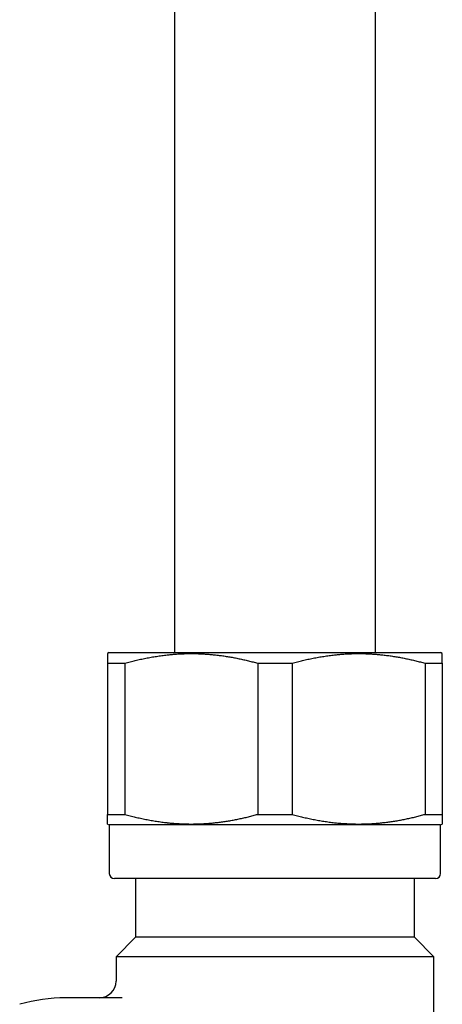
# Model space of a CAD drawing. Header units: millimetres. Extents: x 8 to 415, y 12 to 447.
# Tile 12 of 24: x 82 to 107, y 329 to 388. Entities that reach past the tile are written whole.
import ezdxf

# ---------------------------------------------------------------- set-up
doc = ezdxf.new("R2010")
doc.units = ezdxf.units.MM

msp = doc.modelspace()

# ---------------------------------------------------------------- linework, layer by layer
at = {"color": 7, "linetype": 'Continuous', "lineweight": 30}
for p, q in [((91, 388.93), (91, 349.93)), ((103, 349.93), (103, 388.93)), ((87.1, 349.93), (87, 349.872)), ((87.1, 349.93), (106.9, 349.93)), ((107, 349.872), (106.9, 349.93)), ((87, 349.295), (88.031, 349.295)), ((87, 349.295), (87, 340.265)), ((88.031, 349.295), (88.031, 340.265)), ((95.969, 349.295), (95.969, 340.265)), ((95.969, 349.295), (98.031, 349.295)), ((98.031, 349.295), (98.031, 340.265)), ((105.969, 349.295), (107, 349.295)), ((105.969, 349.295), (105.969, 340.265)), ((107, 349.295), (107, 340.265)), ((87, 340.265), (88.031, 340.265)), ((95.969, 340.265), (98.031, 340.265)), ((105.969, 340.265), (107, 340.265)), ((87, 339.687), (87.1, 339.63)), ((87.1, 339.63), (87.1, 336.73)), ((106.9, 339.63), (87.1, 339.63)), ((106.9, 339.63), (107, 339.687)), ((106.9, 336.73), (106.9, 339.63)), ((106.6, 336.43), (87.4, 336.43)), ((88.67, 336.43), (88.67, 332.93)), ((105.33, 332.93), (105.33, 336.43)), ((88.67, 332.93), (87.5, 331.76)), ((105.33, 332.93), (88.67, 332.93)), ((106.5, 331.76), (105.33, 332.93)), ((87.5, 331.76), (87.5, 330.302)), ((106.5, 331.76), (87.5, 331.76)), ((106.5, 324.43), (106.5, 331.76)), ((85.853, 329.302), (84.5, 329.302)), ((87.876, 329.302), (87.864, 329.301)), ((87.876, 329.302), (87.87, 329.302))]:
    msp.add_line(p, q, dxfattribs=at)
for centre, radius, start, end in [((87.4, 336.73), 0.3, 180, 270), ((106.6, 336.73), 0.3, 270, 0), ((86.5, 330.302), 1, 270, 0), ((84.5, 319.302), 10, 90, 106)]:
    msp.add_arc(centre, radius, start, end, dxfattribs=at)
for points, knots in [([(87, 349.872), (87, 349.872), (87, 349.872), (87, 349.869), (87, 349.864), (87, 349.855), (87, 349.846), (87, 349.834), (87, 349.819), (87, 349.803), (87, 349.784), (87, 349.762), (87, 349.736), (87, 349.704), (87, 349.665), (87, 349.622), (87, 349.576), (87, 349.527), (87, 349.465), (87, 349.389), (87, 349.326), (87, 349.295)], [0, 0, 0, 0, 0.015013, 0.069579, 0.124141, 0.166296, 0.20845, 0.250626, 0.292801, 0.336803, 0.380805, 0.424829, 0.468853, 0.527745, 0.586639, 0.645531, 0.704518, 0.763509, 0.822497, 0.911235, 1, 1, 1, 1]), ([(88.031, 349.295), (88.135, 349.323), (88.342, 349.379), (88.654, 349.457), (88.967, 349.529), (89.282, 349.595), (89.597, 349.655), (89.913, 349.708), (90.23, 349.754), (90.443, 349.78), (90.636, 349.801), (90.806, 349.818), (91.06, 349.839), (91.314, 349.855), (91.569, 349.866), (91.828, 349.872), (92.093, 349.873), (92.363, 349.868), (92.633, 349.857), (92.903, 349.842), (93.177, 349.82), (93.454, 349.792), (93.736, 349.758), (94.016, 349.718), (94.296, 349.673), (94.576, 349.623), (94.856, 349.567), (95.135, 349.506), (95.414, 349.44), (95.692, 349.37), (95.876, 349.32), (95.969, 349.295)], [0, 0, 0, 0, 0.039814, 0.079633, 0.119451, 0.159264, 0.199088, 0.238918, 0.278748, 0.31857, 0.319295, 0.351014, 0.382739, 0.414466, 0.446191, 0.47791, 0.511602, 0.545303, 0.579006, 0.612707, 0.6464, 0.681637, 0.716883, 0.752131, 0.787378, 0.822616, 0.858089, 0.893567, 0.929047, 0.964526, 1, 1, 1, 1]), ([(98.031, 349.295), (98.135, 349.323), (98.342, 349.379), (98.654, 349.457), (98.967, 349.529), (99.282, 349.595), (99.597, 349.655), (99.913, 349.708), (100.23, 349.754), (100.443, 349.78), (100.636, 349.801), (100.806, 349.818), (101.06, 349.839), (101.314, 349.855), (101.569, 349.866), (101.828, 349.872), (102.093, 349.873), (102.363, 349.868), (102.633, 349.857), (102.903, 349.842), (103.177, 349.82), (103.454, 349.792), (103.736, 349.758), (104.016, 349.718), (104.296, 349.673), (104.576, 349.623), (104.856, 349.567), (105.135, 349.506), (105.414, 349.44), (105.692, 349.37), (105.876, 349.32), (105.969, 349.295)], [0, 0, 0, 0, 0.039814, 0.079633, 0.119451, 0.159264, 0.199088, 0.238918, 0.278748, 0.31857, 0.319295, 0.351014, 0.382739, 0.414466, 0.446191, 0.47791, 0.511602, 0.545303, 0.579006, 0.612707, 0.6464, 0.681637, 0.716883, 0.752131, 0.787378, 0.822616, 0.858089, 0.893567, 0.929047, 0.964526, 1, 1, 1, 1]), ([(107, 349.295), (107, 349.323), (107, 349.379), (107, 349.457), (107, 349.529), (107, 349.595), (107, 349.655), (107, 349.708), (107, 349.754), (107, 349.788), (107, 349.814), (107, 349.832), (107, 349.847), (107, 349.859), (107, 349.867), (107, 349.871), (107, 349.872), (107, 349.872)], [0, 0, 0, 0, 0.079582, 0.159182, 0.238768, 0.318354, 0.398037, 0.47772, 0.557493, 0.637265, 0.690532, 0.743801, 0.797068, 0.851528, 0.90599, 0.96045, 1, 1, 1, 1]), ([(87, 339.688), (87, 339.688), (87, 339.687), (87, 339.69), (87, 339.696), (87, 339.704), (87, 339.714), (87, 339.726), (87, 339.74), (87, 339.757), (87, 339.776), (87, 339.797), (87, 339.824), (87, 339.856), (87, 339.894), (87, 339.937), (87, 339.983), (87, 340.033), (87, 340.095), (87, 340.171), (87, 340.233), (87, 340.265)], [0, 0, 0, 0, 0.015013, 0.069579, 0.124141, 0.166296, 0.20845, 0.250626, 0.292801, 0.336803, 0.380805, 0.424829, 0.468853, 0.527745, 0.586639, 0.645531, 0.704518, 0.763509, 0.822497, 0.911235, 1, 1, 1, 1]), ([(88.031, 340.265), (88.135, 340.237), (88.342, 340.18), (88.654, 340.102), (88.967, 340.03), (89.282, 339.964), (89.597, 339.905), (89.913, 339.852), (90.23, 339.806), (90.443, 339.78), (90.636, 339.758), (90.806, 339.741), (91.06, 339.721), (91.314, 339.705), (91.569, 339.694), (91.828, 339.688), (92.093, 339.687), (92.363, 339.692), (92.633, 339.702), (92.903, 339.718), (93.177, 339.74), (93.454, 339.767), (93.736, 339.801), (94.016, 339.841), (94.296, 339.886), (94.576, 339.937), (94.856, 339.992), (95.135, 340.053), (95.414, 340.119), (95.692, 340.189), (95.876, 340.24), (95.969, 340.265)], [0, 0, 0, 0, 0.039814, 0.079633, 0.119451, 0.159264, 0.199088, 0.238918, 0.278748, 0.31857, 0.319295, 0.351014, 0.382739, 0.414466, 0.446191, 0.47791, 0.511602, 0.545303, 0.579006, 0.612707, 0.6464, 0.681637, 0.716883, 0.752131, 0.787378, 0.822616, 0.858089, 0.893567, 0.929047, 0.964526, 1, 1, 1, 1]), ([(98.031, 340.265), (98.135, 340.237), (98.342, 340.18), (98.654, 340.102), (98.967, 340.03), (99.282, 339.964), (99.598, 339.904), (99.916, 339.851), (100.234, 339.805), (100.533, 339.769), (100.813, 339.741), (101.074, 339.72), (101.335, 339.704), (101.596, 339.693), (101.858, 339.687), (102.121, 339.687), (102.384, 339.692), (102.647, 339.703), (102.91, 339.718), (103.179, 339.74), (103.454, 339.767), (103.736, 339.801), (104.016, 339.841), (104.296, 339.886), (104.576, 339.937), (104.856, 339.992), (105.135, 340.053), (105.414, 340.119), (105.692, 340.189), (105.876, 340.24), (105.969, 340.265)], [0, 0, 0, 0, 0.039814, 0.079633, 0.119451, 0.159264, 0.199269, 0.23928, 0.279291, 0.319295, 0.351879, 0.38447, 0.417063, 0.449654, 0.482237, 0.515064, 0.547899, 0.580737, 0.613572, 0.6464, 0.681637, 0.716883, 0.752131, 0.787378, 0.822616, 0.858089, 0.893566, 0.929047, 0.964526, 1, 1, 1, 1]), ([(107, 340.265), (107, 340.237), (107, 340.18), (107, 340.102), (107, 340.03), (107, 339.964), (107, 339.905), (107, 339.852), (107, 339.806), (107, 339.771), (107, 339.746), (107, 339.727), (107, 339.712), (107, 339.7), (107, 339.692), (107, 339.688), (107, 339.688), (107, 339.688)], [0, 0, 0, 0, 0.079582, 0.159182, 0.238768, 0.318354, 0.398037, 0.47772, 0.557493, 0.637265, 0.690532, 0.743801, 0.797068, 0.851528, 0.90599, 0.96045, 1, 1, 1, 1]), ([(87.87, 329.302), (87.775, 329.302), (87.585, 329.302), (87.298, 329.302), (87.01, 329.302), (86.722, 329.302), (86.433, 329.302), (86.143, 329.302), (85.95, 329.302), (85.853, 329.302)], [0, 0, 0, 0, 0.143106, 0.285963, 0.428671, 0.571329, 0.714037, 0.856894, 1, 1, 1, 1])]:
    msp.add_open_spline(points, degree=3, knots=knots, dxfattribs=at)

doc.saveas('drawing.dxf')
